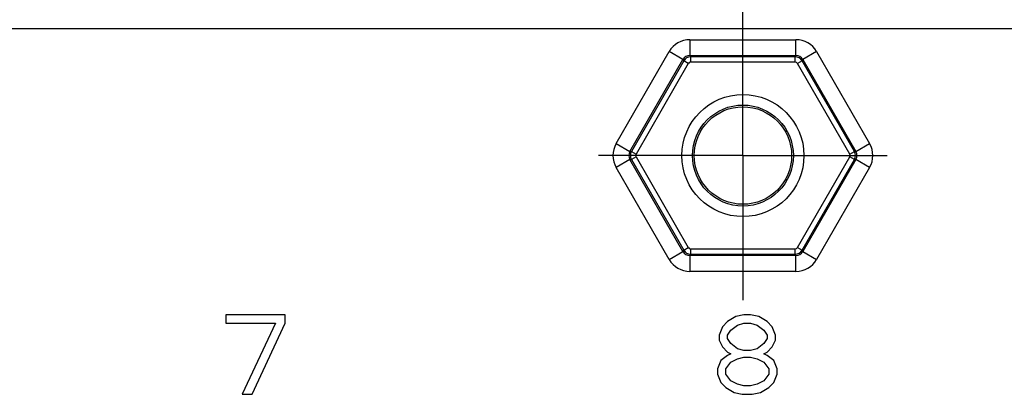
# Model space of a CAD drawing. Header units: inches. Extents: x 0 to 34, y 0 to 22.
# Tile 28 of 97: x 12.3 to 14.2, y 16 to 16.7. Entities that reach past the tile are written whole.
import ezdxf

# ---------------------------------------------------------------- set-up
doc = ezdxf.new("R2010")
doc.units = ezdxf.units.IN
doc.header["$LTSCALE"] = 1.87
doc.header["$MEASUREMENT"] = 0
doc.linetypes.add('CENTER', pattern=[0.6, 0.375, -0.075, 0.075, -0.075])
doc.layers.get('0').update_dxf_attribs({"linetype": 'CONTINUOUS'})
doc.layers.add('02___PRT_ALL_AXES', color=7, linetype='CONTINUOUS')

msp = doc.modelspace()

# ---------------------------------------------------------------- linework, layer by layer
at = {"color": 7, "linetype": 'CONTINUOUS'}
for p, q in [((6.8803, 16.6885), (19.5469, 16.6885)), ((13.5654, 16.6672), (13.7661, 16.6672)), ((13.5654, 16.6672), (13.5654, 16.6372)), ((13.7661, 16.6372), (13.7661, 16.6672)), ((13.4261, 16.4708), (13.5265, 16.6447)), ((13.5524, 16.6297), (13.5265, 16.6447)), ((13.5654, 16.6372), (13.7661, 16.6372)), ((13.5654, 16.6372), (13.5669, 16.6347)), ((13.7647, 16.6347), (13.5669, 16.6347)), ((13.5669, 16.6347), (13.5669, 16.6247)), ((13.7661, 16.6372), (13.7647, 16.6347)), ((13.7647, 16.6247), (13.7647, 16.6347)), ((13.8051, 16.6447), (13.7791, 16.6297)), ((13.8051, 16.6447), (13.9055, 16.4708)), ((13.4521, 16.4558), (13.5524, 16.6297)), ((13.5539, 16.6272), (13.4549, 16.4558)), ((13.5625, 16.6222), (13.4636, 16.4508)), ((13.5524, 16.6297), (13.5539, 16.6272)), ((13.5625, 16.6222), (13.5539, 16.6272)), ((13.7647, 16.6247), (13.5669, 16.6247)), ((13.7777, 16.6272), (13.769, 16.6222)), ((13.868, 16.4508), (13.769, 16.6222)), ((13.7791, 16.6297), (13.7777, 16.6272)), ((13.8766, 16.4558), (13.7777, 16.6272)), ((13.7791, 16.6297), (13.8795, 16.4558)), ((13.4261, 16.4708), (13.4521, 16.4558)), ((13.8795, 16.4558), (13.9055, 16.4708)), ((13.4521, 16.4558), (13.4549, 16.4558)), ((13.4549, 16.4558), (13.4636, 16.4508)), ((13.4636, 16.4458), (13.4549, 16.4409)), ((13.4636, 16.4458), (13.5625, 16.2745)), ((13.769, 16.2745), (13.868, 16.4458)), ((13.868, 16.4508), (13.8766, 16.4558)), ((13.8766, 16.4409), (13.868, 16.4458)), ((13.8795, 16.4558), (13.8766, 16.4558)), ((13.4521, 16.4409), (13.4261, 16.4259)), ((13.5265, 16.252), (13.4261, 16.4259)), ((13.4521, 16.4409), (13.4549, 16.4409)), ((13.5524, 16.267), (13.4521, 16.4409)), ((13.4549, 16.4409), (13.5539, 16.2695)), ((13.7777, 16.2695), (13.8766, 16.4409)), ((13.8795, 16.4409), (13.7791, 16.267)), ((13.9055, 16.4259), (13.8051, 16.252)), ((13.8795, 16.4409), (13.8766, 16.4409)), ((13.9055, 16.4259), (13.8795, 16.4409)), ((13.5265, 16.252), (13.5524, 16.267)), ((13.5524, 16.267), (13.5539, 16.2695)), ((13.5539, 16.2695), (13.5625, 16.2745)), ((13.5654, 16.2595), (13.5669, 16.262)), ((13.7661, 16.2595), (13.5654, 16.2595)), ((13.5654, 16.2595), (13.5654, 16.2295)), ((13.5669, 16.272), (13.7647, 16.272)), ((13.5669, 16.272), (13.5669, 16.262)), ((13.5669, 16.262), (13.7647, 16.262)), ((13.7647, 16.262), (13.7647, 16.272)), ((13.7661, 16.2595), (13.7647, 16.262)), ((13.7661, 16.2295), (13.7661, 16.2595)), ((13.769, 16.2745), (13.7777, 16.2695)), ((13.7791, 16.267), (13.7777, 16.2695)), ((13.7791, 16.267), (13.8051, 16.252)), ((13.7661, 16.2295), (13.5654, 16.2295)), ((12.8003, 16.1473), (12.6878, 16.1473)), ((12.6878, 16.1473), (12.6878, 16.1314)), ((12.8003, 16.1314), (12.8003, 16.1473)), ((13.6678, 16.1473), (13.6522, 16.1442)), ((13.6803, 16.1473), (13.6678, 16.1473)), ((13.6959, 16.1442), (13.6803, 16.1473)), ((12.6878, 16.1314), (12.7815, 16.1314)), ((12.7815, 16.1314), (12.719, 15.9973)), ((12.7378, 15.9973), (12.8003, 16.1314)), ((13.6365, 16.1346), (13.6272, 16.125)), ((13.6522, 16.1442), (13.6365, 16.1346)), ((13.6428, 16.1186), (13.6553, 16.1282)), ((13.6553, 16.1282), (13.6678, 16.1314)), ((13.6678, 16.1314), (13.6803, 16.1314)), ((13.6803, 16.1314), (13.6928, 16.1282)), ((13.6928, 16.1282), (13.7053, 16.1186)), ((13.7115, 16.1346), (13.6959, 16.1442)), ((13.7209, 16.125), (13.7115, 16.1346)), ((13.6272, 16.125), (13.6209, 16.1091)), ((13.6209, 16.1091), (13.6209, 16.0995)), ((13.6365, 16.1091), (13.6428, 16.1186)), ((13.6365, 16.1027), (13.6365, 16.1091)), ((13.7053, 16.1186), (13.7115, 16.1091)), ((13.7115, 16.1091), (13.7115, 16.1027)), ((13.7272, 16.1091), (13.7209, 16.125)), ((13.7272, 16.0995), (13.7272, 16.1091)), ((13.6209, 16.0995), (13.6272, 16.0867)), ((13.6428, 16.0931), (13.6365, 16.1027)), ((13.6553, 16.0835), (13.6428, 16.0931)), ((13.7053, 16.0931), (13.6928, 16.0835)), ((13.7115, 16.1027), (13.7053, 16.0931)), ((13.7209, 16.0867), (13.7272, 16.0995)), ((13.6272, 16.0867), (13.6365, 16.0771)), ((13.6365, 16.0771), (13.6428, 16.0739)), ((13.6428, 16.0739), (13.6365, 16.0708)), ((13.6678, 16.0803), (13.6553, 16.0835)), ((13.6803, 16.0803), (13.6678, 16.0803)), ((13.6928, 16.0835), (13.6803, 16.0803)), ((13.7053, 16.0739), (13.7115, 16.0771)), ((13.7115, 16.0708), (13.7053, 16.0739)), ((13.7115, 16.0771), (13.7209, 16.0867)), ((13.624, 16.0612), (13.6178, 16.0452)), ((13.6365, 16.0708), (13.624, 16.0612)), ((13.6334, 16.0452), (13.6428, 16.058)), ((13.6428, 16.058), (13.6553, 16.0644)), ((13.6553, 16.0644), (13.6678, 16.0676)), ((13.6678, 16.0676), (13.6803, 16.0676)), ((13.6803, 16.0676), (13.6928, 16.0644)), ((13.6928, 16.0644), (13.7053, 16.058)), ((13.7053, 16.058), (13.7147, 16.0452)), ((13.724, 16.0612), (13.7115, 16.0708)), ((13.7303, 16.0452), (13.724, 16.0612)), ((13.6178, 16.0452), (13.6178, 16.0356)), ((13.6178, 16.0356), (13.624, 16.0197)), ((13.6334, 16.0356), (13.6334, 16.0452)), ((13.6428, 16.0229), (13.6334, 16.0356)), ((13.7147, 16.0356), (13.7053, 16.0229)), ((13.7147, 16.0452), (13.7147, 16.0356)), ((13.724, 16.0197), (13.7303, 16.0356)), ((13.7303, 16.0356), (13.7303, 16.0452)), ((13.624, 16.0197), (13.6334, 16.0101)), ((13.6553, 16.0165), (13.6428, 16.0229)), ((13.6678, 16.0133), (13.6553, 16.0165)), ((13.6928, 16.0165), (13.6803, 16.0133)), ((13.7053, 16.0229), (13.6928, 16.0165)), ((13.7147, 16.0101), (13.724, 16.0197)), ((12.719, 15.9973), (12.7378, 15.9973)), ((13.6334, 16.0101), (13.649, 16.0005)), ((13.649, 16.0005), (13.6647, 15.9973)), ((13.6647, 15.9973), (13.6834, 15.9973)), ((13.6803, 16.0133), (13.6678, 16.0133)), ((13.6834, 15.9973), (13.699, 16.0005)), ((13.699, 16.0005), (13.7147, 16.0101))]:
    msp.add_line(p, q, dxfattribs=at)
for radius in [0.1154, 0.0954, 0.0921]:
    msp.add_circle((13.6658, 16.4483), radius, dxfattribs=at)
for centre, radius, start, end in [((13.5654, 16.6222), 0.045, 89.998, 150.002), ((13.7661, 16.6222), 0.045, 29.998, 90.002), ((13.5654, 16.6222), 0.0149, 89.9047, 150.0999), ((13.5669, 16.6197), 0.015, 90.028, 149.9708), ((13.7647, 16.6197), 0.015, 30.028, 89.9708), ((13.7662, 16.6222), 0.0149, 29.9048, 90.0999), ((13.5669, 16.6197), 0.005, 89.9975, 150.0025), ((13.7647, 16.6197), 0.005, 29.9975, 90.0025), ((13.465, 16.4483), 0.045, 149.998, 210.002), ((13.8665, 16.4483), 0.045, 329.998, 30.002), ((13.465, 16.4483), 0.0149, 149.9047, 210.0999), ((13.4679, 16.4483), 0.015, 150.028, 209.9708), ((13.4679, 16.4483), 0.005, 149.9975, 210.0025), ((13.8636, 16.4483), 0.005, 329.9975, 30.0025), ((13.8636, 16.4483), 0.015, 330.028, 29.9708), ((13.8666, 16.4483), 0.0149, 329.9047, 30.0999), ((13.5654, 16.2745), 0.0149, 209.9048, 270.0999), ((13.5669, 16.277), 0.015, 210.028, 269.9708), ((13.5669, 16.277), 0.005, 209.9975, 270.0025), ((13.7647, 16.277), 0.005, 269.9975, 330.0025), ((13.7647, 16.277), 0.015, 270.028, 329.9708), ((13.7662, 16.2745), 0.0149, 269.9047, 330.0999), ((13.5654, 16.2745), 0.045, 209.998, 270.002), ((13.7661, 16.2745), 0.045, 269.998, 330.002)]:
    msp.add_arc(centre, radius, start, end, dxfattribs=at)
at = {"layer": '02___PRT_ALL_AXES', "color": 7, "linetype": 'CENTER'}
for q in [(13.6658, 16.7213), (13.3928, 16.4483), (13.9388, 16.4483), (13.6658, 16.1753)]:
    msp.add_line((13.6658, 16.4483), q, dxfattribs=at)

doc.saveas('drawing.dxf')
